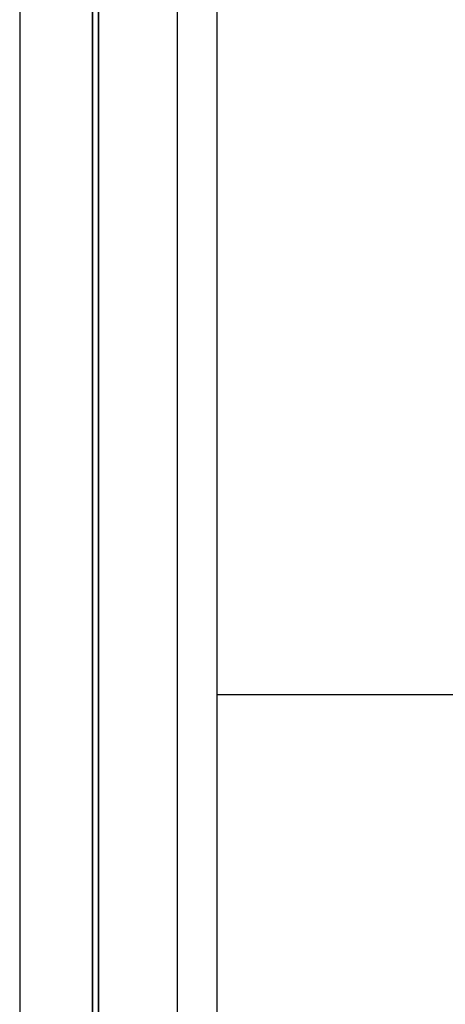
# Model space of a CAD drawing. Header units: millimetres. Extents: x -54 to 130, y -185 to 185.
# Tile 56 of 78: x 62.41 to 65.84, y 27.99 to 35.92. Entities that reach past the tile are written whole.
import ezdxf

# ---------------------------------------------------------------- set-up
doc = ezdxf.new("R2010")
doc.units = ezdxf.units.MM
doc.layers.add('MAIN-1', color=7, linetype='Continuous')
doc.layers.add('MAIN-2', color=7, linetype='Continuous')

msp = doc.modelspace()

# ---------------------------------------------------------------- linework, layer by layer
at = {"layer": 'MAIN-1'}
for p, q in [((63.0475, 0), (63.0475, 87.6306)), ((63.6825, 0), (63.6825, 87.2445)), ((62.4125, 87.1115), (62.4125, 0)), ((64, 39.005), (64, -39.005)), ((73.9, 30.48), (64, 30.48))]:
    msp.add_line(p, q, dxfattribs=at)
at = {"layer": 'MAIN-2'}
for p, q in [((63.0475, 87.6306), (63.0475, 0)), ((63.0475, 86.6188), (63.0475, 0)), ((63.0475, 0), (63.0475, 86.6188)), ((63.0475, 0), (63.0475, 80.5093)), ((63.0475, 80.5093), (63.0475, 0)), ((63.0475, 79.6108), (63.0475, 0)), ((63.0475, 0), (63.0475, 79.6108)), ((63.0475, 0), (63.0475, 73.5007)), ((63.0475, 73.5007), (63.0475, 0)), ((63.0475, 72.6021), (63.0475, 0)), ((63.0475, 0), (63.0475, 72.6021)), ((63.0475, 0), (63.0475, 66.4913)), ((63.0475, 66.4913), (63.0475, 0)), ((63.0475, 65.5925), (63.0475, 0)), ((63.0475, 0), (63.0475, 65.5925)), ((63.0475, 0), (63.0475, 59.4808)), ((63.0475, 59.4808), (63.0475, 0)), ((63.0475, 58.5819), (63.0475, 0)), ((63.0475, 0), (63.0475, 58.5819)), ((63.0475, 0), (63.0475, 52.4687)), ((63.0475, 52.4687), (63.0475, 0)), ((63.0475, 51.5696), (63.0475, 0)), ((63.0475, 0), (63.0475, 51.5696)), ((63.0475, 0), (63.0475, 45.4546)), ((63.0475, 45.4546), (63.0475, 0)), ((63.0475, 44.7486), (63.0475, 0)), ((63.0475, 0), (63.0475, 44.7486)), ((63, 40.005), (63, 0)), ((63, 0), (63, 40.005))]:
    msp.add_line(p, q, dxfattribs=at)

doc.saveas('drawing.dxf')
